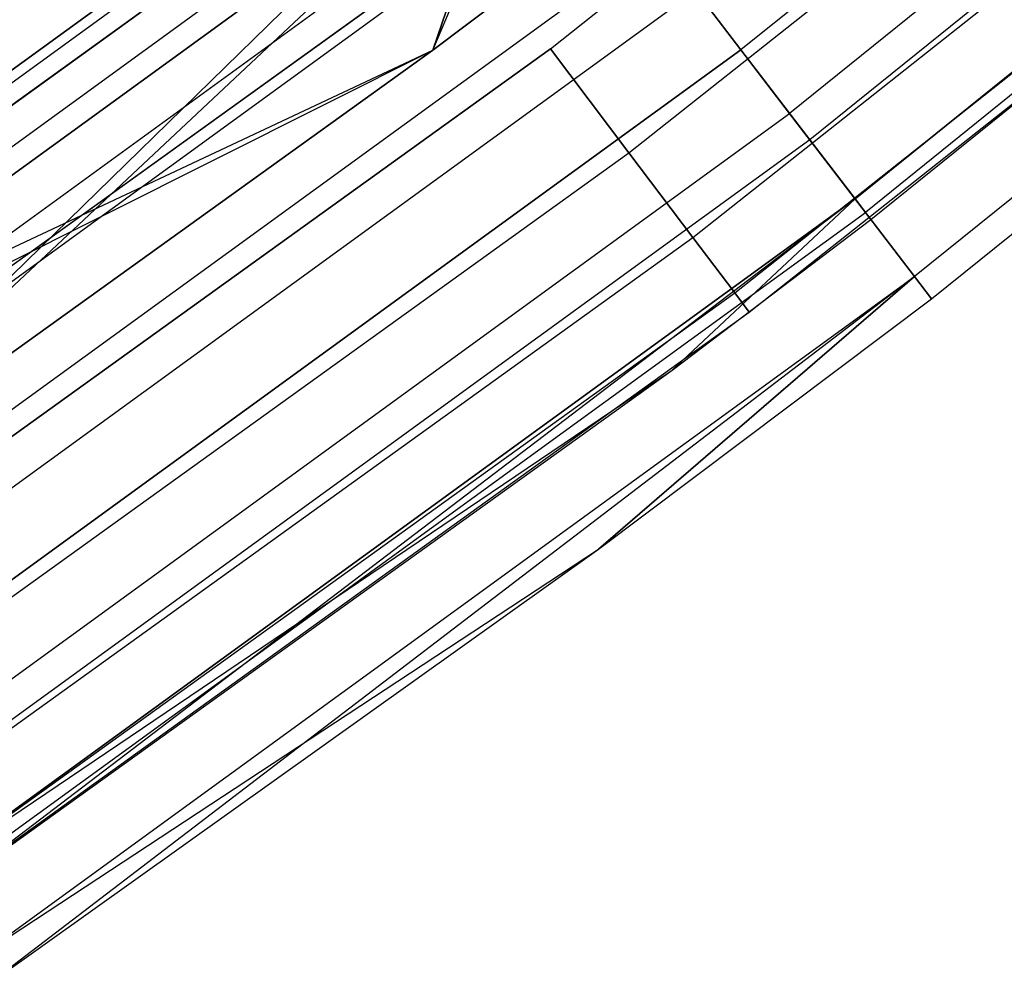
# Model space of a CAD drawing. Extents: x -176 to 176, y -176 to 176.
# Tile 178 of 208: x 65.65 to 70.58, y -95.12 to -90.31. Entities that reach past the tile are written whole.
import ezdxf

# ---------------------------------------------------------------- set-up
doc = ezdxf.new("R2010")
doc.units = 0
doc.header["$LTSCALE"] = 25.4
doc.layers.get('0').update_dxf_attribs({"linetype": 'CONTINUOUS'})

# ---------------------------------------------------------------- blocks, each defined once
blk = doc.blocks.new('BIURKOWA_B_STL')
at = {"color": 0}
for p, q in [((73.7187, -86.8646, 0.7291), (69.2612, -90.4589, 0.7291)), ((73.7187, -86.8646, 0.7291), (69.2612, -90.4589, 0.7291)), ((73.7187, -86.8646, 201.2709), (69.2612, -90.4589, 201.2709)), ((73.7187, -86.8646, 201.2709), (69.2612, -90.4589, 201.2709)), ((73.978, -87.1701, 201.6168), (69.5047, -90.777, 201.6168)), ((73.978, -87.1701, 201.6168), (69.5047, -90.777, 201.6168)), ((73.978, -87.1701, 0.3832), (69.5047, -90.777, 0.3832)), ((73.978, -87.1701, 0.3832), (69.5047, -90.777, 0.3832)), ((68.307, -90.4531, 201.4696), (72.4116, -87.2019, 201.4696)), ((68.307, -90.4531, 197.5304), (72.4116, -87.2019, 197.5304)), ((68.307, -90.4531, 197.5304), (72.4116, -87.2019, 197.5304)), ((68.307, -90.4531, 201.4696), (72.4116, -87.2019, 201.4696)), ((68.307, -90.4531, 4.4696), (72.4116, -87.2019, 4.4696)), ((68.307, -90.4531, 0.5304), (72.4116, -87.2019, 0.5304)), ((68.307, -90.4531, 0.5304), (72.4116, -87.2019, 0.5304)), ((68.307, -90.4531, 4.4696), (72.4116, -87.2019, 4.4696)), ((74.086, -87.2974, 1.1738), (69.6062, -90.9095, 1.1738)), ((74.086, -87.2974, 1.1738), (69.6062, -90.9095, 1.1738)), ((74.086, -87.2974, 200.8262), (69.6062, -90.9095, 200.8262)), ((74.086, -87.2974, 200.8262), (69.6062, -90.9095, 200.8262)), ((69.833, -91.2057, 1.7908), (74.3273, -87.5818, 1.7908)), ((69.833, -91.2057, 1.7908), (74.3273, -87.5818, 1.7908)), ((74.3273, -87.5818, 200.2092), (69.833, -91.2057, 200.2092)), ((74.3273, -87.5818, 200.2092), (69.833, -91.2057, 200.2092)), ((74.382, -87.6463, 201.0587), (69.8844, -91.2728, 201.0587)), ((74.382, -87.6463, 201.0587), (69.8844, -91.2728, 201.0587)), ((74.382, -87.6463, 0.9413), (69.8844, -91.2728, 0.9413)), ((74.382, -87.6463, 0.9413), (69.8844, -91.2728, 0.9413)), ((68.7003, -90.974, 201.2321), (72.8285, -87.7041, 201.2321)), ((68.7003, -90.974, 201.2321), (72.8285, -87.7041, 201.2321)), ((68.7003, -90.974, 197.7679), (72.8285, -87.7041, 197.7679)), ((68.7003, -90.974, 197.7679), (72.8285, -87.7041, 197.7679)), ((68.7003, -90.974, 4.2321), (72.8285, -87.7041, 4.2321)), ((68.7003, -90.974, 4.2321), (72.8285, -87.7041, 4.2321)), ((68.7003, -90.974, 0.7679), (72.8285, -87.7041, 0.7679)), ((68.7003, -90.974, 0.7679), (72.8285, -87.7041, 0.7679)), ((69.912, -91.3089, 2.5), (74.4114, -87.6809, 2.5)), ((69.912, -91.3089, 2.5), (74.4114, -87.6809, 2.5)), ((69.912, -91.3089, 199.5), (74.4114, -87.6809, 199.5)), ((69.912, -91.3089, 199.5), (74.4114, -87.6809, 199.5)), ((74.6442, -87.9551, 200.3257), (70.1307, -91.5945, 200.3257)), ((74.6442, -87.9551, 200.3257), (70.1307, -91.5945, 200.3257)), ((74.6442, -87.9551, 1.6743), (70.1307, -91.5945, 1.6743)), ((74.6442, -87.9551, 1.6743), (70.1307, -91.5945, 1.6743)), ((70.216, -91.7059, 199.5), (74.735, -88.0621, 199.5)), ((70.216, -91.7059, 199.5), (74.735, -88.0621, 199.5)), ((70.216, -91.7059, 2.5), (74.735, -88.0621, 2.5)), ((70.216, -91.7059, 2.5), (74.735, -88.0621, 2.5)), ((69.021, -91.3986, 200.7856), (73.1685, -88.1134, 200.7856)), ((69.021, -91.3986, 200.7856), (73.1685, -88.1134, 200.7856)), ((69.021, -91.3986, 198.2144), (73.1685, -88.1134, 198.2144)), ((69.021, -91.3986, 198.2144), (73.1685, -88.1134, 198.2144)), ((69.021, -91.3986, 3.7856), (73.1685, -88.1134, 3.7856)), ((69.021, -91.3986, 3.7856), (73.1685, -88.1134, 3.7856)), ((69.021, -91.3986, 1.2144), (73.1685, -88.1134, 1.2144)), ((69.021, -91.3986, 1.2144), (73.1685, -88.1134, 1.2144)), ((69.2303, -91.6757, 200.184), (73.3903, -88.3806, 200.184)), ((69.2303, -91.6757, 200.184), (73.3903, -88.3806, 200.184)), ((69.2303, -91.6757, 198.816), (73.3903, -88.3806, 198.816)), ((69.2303, -91.6757, 198.816), (73.3903, -88.3806, 198.816)), ((69.2303, -91.6757, 3.184), (73.3903, -88.3806, 3.184)), ((69.2303, -91.6757, 3.184), (73.3903, -88.3806, 3.184)), ((69.2303, -91.6757, 1.816), (73.3903, -88.3806, 1.816)), ((69.2303, -91.6757, 1.816), (73.3903, -88.3806, 1.816)), ((69.303, -91.772, 199.5), (73.4674, -88.4734, 199.5)), ((69.303, -91.772, 199.5), (73.4674, -88.4734, 199.5)), ((69.303, -91.772, 2.5), (73.4674, -88.4734, 2.5)), ((69.303, -91.772, 2.5), (73.4674, -88.4734, 2.5)), ((68.0054, -88.8188, 0.854), (63.4569, -92.1235, 0.854)), ((68.0054, -88.8188, 0.854), (63.4569, -92.1235, 0.854)), ((63.4569, -92.1235, 201.146), (68.0054, -88.8188, 201.146)), ((63.4569, -92.1235, 201.146), (68.0054, -88.8188, 201.146)), ((63.4861, -92.1659, 201.7524), (68.0367, -88.8597, 201.7524)), ((63.4861, -92.1659, 201.7524), (68.0367, -88.8597, 201.7524)), ((63.4861, -92.1659, 0.2476), (68.0367, -88.8597, 0.2476)), ((63.4861, -92.1659, 0.2476), (68.0367, -88.8597, 0.2476)), ((63.633, -92.3792, 197.1403), (68.1942, -89.0653, 197.1403)), ((63.633, -92.3792, 197.1403), (68.1942, -89.0653, 197.1403)), ((63.633, -92.3792, 4.8597), (68.1942, -89.0653, 4.8597)), ((63.633, -92.3792, 4.8597), (68.1942, -89.0653, 4.8597)), ((68.1942, -89.0653, 4.8597), (64.1014, -93.0592, 5)), ((68.1942, -89.0653, 4.8597), (64.1014, -93.0592, 5)), ((67.7184, -90.4612, 197), (68.1942, -89.0653, 197.1403)), ((67.7184, -90.4612, 197), (68.1942, -89.0653, 197.1403)), ((68.1942, -89.0653, 4.8597), (67.7184, -90.4612, 5)), ((68.1942, -89.0653, 4.8597), (67.7184, -90.4612, 5)), ((63.6991, -92.4751, 4.37), (68.265, -89.1578, 4.37)), ((63.6991, -92.4751, 4.37), (68.265, -89.1578, 4.37)), ((68.265, -89.1578, 197.63), (63.6991, -92.4751, 197.63)), ((68.265, -89.1578, 197.63), (63.6991, -92.4751, 197.63)), ((68.265, -89.1578, 197.63), (64.1014, -93.0592, 197.5)), ((68.265, -89.1578, 197.63), (64.1014, -93.0592, 197.5)), ((67.7184, -90.4612, 4.5), (68.265, -89.1578, 4.37)), ((67.7184, -90.4612, 4.5), (68.265, -89.1578, 4.37)), ((67.7184, -90.4612, 197.5), (68.265, -89.1578, 197.63)), ((67.7184, -90.4612, 197.5), (68.265, -89.1578, 197.63)), ((68.4052, -89.3409, 0.5581), (63.8299, -92.665, 0.5581)), ((68.4052, -89.3409, 0.5581), (63.8299, -92.665, 0.5581)), ((68.4052, -89.3409, 201.4419), (63.8299, -92.665, 201.4419)), ((68.4052, -89.3409, 201.4419), (63.8299, -92.665, 201.4419)), ((63.2953, -92.3997, 201.2321), (67.4951, -89.3779, 201.2321)), ((63.2953, -92.3997, 201.2321), (67.4951, -89.3779, 201.2321)), ((67.4951, -89.3779, 197.7679), (63.2953, -92.3997, 197.7679)), ((67.4951, -89.3779, 197.7679), (63.2953, -92.3997, 197.7679)), ((63.2953, -92.3997, 4.2321), (67.4951, -89.3779, 4.2321)), ((63.2953, -92.3997, 4.2321), (67.4951, -89.3779, 4.2321)), ((67.4951, -89.3779, 0.7679), (63.2953, -92.3997, 0.7679)), ((67.4951, -89.3779, 0.7679), (63.2953, -92.3997, 0.7679)), ((63.9426, -92.8287, 201.9843), (68.526, -89.4987, 201.9843)), ((63.9426, -92.8287, 201.9843), (68.526, -89.4987, 201.9843)), ((63.9426, -92.8287, 0.0157), (68.526, -89.4987, 0.0157)), ((63.9426, -92.8287, 0.0157), (68.526, -89.4987, 0.0157)), ((68.6961, -89.7209, 197), (67.7184, -90.4612, 197)), ((67.7184, -90.4612, 5), (68.6961, -89.7209, 5)), ((67.7184, -90.4612, 5), (68.6961, -89.7209, 5)), ((67.7184, -90.4612, 4.5), (68.6961, -89.7209, 4.5)), ((67.7184, -90.4612, 4.5), (68.6961, -89.7209, 4.5)), ((67.7184, -90.4612, 197.5), (68.6961, -89.7209, 197.5)), ((67.7184, -90.4612, 197.5), (68.6961, -89.7209, 197.5)), ((68.6961, -89.7209, 197), (67.7184, -90.4612, 197)), ((63.6641, -92.9382, 201.4696), (67.8884, -89.8988, 201.4696)), ((67.8884, -89.8988, 197.5304), (63.6641, -92.9382, 197.5304)), ((67.8884, -89.8988, 197.5304), (63.6641, -92.9382, 197.5304)), ((63.6641, -92.9382, 201.4696), (67.8884, -89.8988, 201.4696)), ((63.6641, -92.9382, 4.4696), (67.8884, -89.8988, 4.4696)), ((67.8884, -89.8988, 0.5304), (63.6641, -92.9382, 0.5304)), ((67.8884, -89.8988, 0.5304), (63.6641, -92.9382, 0.5304)), ((63.6641, -92.9382, 4.4696), (67.8884, -89.8988, 4.4696)), ((68.8427, -89.9123, 0.5146), (64.2381, -93.2577, 0.5146)), ((68.8427, -89.9123, 0.5146), (64.2381, -93.2577, 0.5146)), ((68.8427, -89.9123, 201.4854), (64.2381, -93.2577, 201.4854)), ((68.8427, -89.9123, 201.4854), (64.2381, -93.2577, 201.4854)), ((68.8427, -89.9123, 0.5146), (69.2612, -90.4589, 0.7291)), ((68.8427, -89.9123, 0.5146), (69.2612, -90.4589, 0.7291)), ((68.8427, -89.9123, 201.4854), (69.2612, -90.4589, 201.2709)), ((68.8427, -89.9123, 201.4854), (69.2612, -90.4589, 201.2709)), ((64.417, -93.5173, 201.9373), (69.0343, -90.1626, 201.9373)), ((64.417, -93.5173, 201.9373), (69.0343, -90.1626, 201.9373)), ((64.417, -93.5173, 0.0627), (69.0343, -90.1626, 0.0627)), ((64.417, -93.5173, 0.0627), (69.0343, -90.1626, 0.0627)), ((69.5047, -90.777, 201.6168), (69.0343, -90.1626, 201.9373)), ((69.5047, -90.777, 201.6168), (69.0343, -90.1626, 201.9373)), ((69.0343, -90.1626, 0.0627), (69.5047, -90.777, 0.3832)), ((69.0343, -90.1626, 0.0627), (69.5047, -90.777, 0.3832)), ((63.633, -92.3792, 197.1403), (67.7184, -90.4612, 197)), ((63.633, -92.3792, 197.1403), (67.7184, -90.4612, 197)), ((63.6991, -92.4751, 4.37), (67.7184, -90.4612, 4.5)), ((63.6991, -92.4751, 4.37), (67.7184, -90.4612, 4.5)), ((64.0567, -93.5112, 201.4696), (68.307, -90.4531, 201.4696)), ((68.307, -90.4531, 197.5304), (64.0567, -93.5112, 197.5304)), ((68.307, -90.4531, 197.5304), (64.0567, -93.5112, 197.5304)), ((64.0567, -93.5112, 201.4696), (68.307, -90.4531, 201.4696)), ((64.0567, -93.5112, 4.4696), (68.307, -90.4531, 4.4696)), ((68.307, -90.4531, 0.5304), (64.0567, -93.5112, 0.5304)), ((68.307, -90.4531, 0.5304), (64.0567, -93.5112, 0.5304)), ((64.0567, -93.5112, 4.4696), (68.307, -90.4531, 4.4696)), ((67.7184, -90.4612, 197), (64.1014, -93.0592, 197)), ((64.1014, -93.0592, 5), (67.7184, -90.4612, 5)), ((64.1014, -93.0592, 5), (67.7184, -90.4612, 5)), ((64.1014, -93.0592, 4.5), (67.7184, -90.4612, 4.5)), ((64.1014, -93.0592, 4.5), (67.7184, -90.4612, 4.5)), ((64.1014, -93.0592, 197.5), (67.7184, -90.4612, 197.5)), ((64.1014, -93.0592, 197.5), (67.7184, -90.4612, 197.5)), ((67.7184, -90.4612, 197), (64.1014, -93.0592, 197)), ((64.6286, -93.8246, 0.7291), (69.2612, -90.4589, 0.7291)), ((64.6286, -93.8246, 0.7291), (69.2612, -90.4589, 0.7291)), ((69.2612, -90.4589, 201.2709), (64.6286, -93.8246, 201.2709)), ((69.2612, -90.4589, 201.2709), (64.6286, -93.8246, 201.2709)), ((67.7184, -90.4612, 5), (67.7184, -90.4612, 4.5)), ((67.7184, -90.4612, 5), (67.7184, -90.4612, 4.5)), ((67.7184, -90.4612, 197.5), (67.7184, -90.4612, 197)), ((67.7184, -90.4612, 197.5), (67.7184, -90.4612, 197)), ((68.7003, -90.974, 201.2321), (68.307, -90.4531, 201.4696)), ((68.7003, -90.974, 201.2321), (68.307, -90.4531, 201.4696)), ((68.307, -90.4531, 197.5304), (68.7003, -90.974, 197.7679)), ((68.307, -90.4531, 197.5304), (68.7003, -90.974, 197.7679)), ((68.7003, -90.974, 4.2321), (68.307, -90.4531, 4.4696)), ((68.7003, -90.974, 4.2321), (68.307, -90.4531, 4.4696)), ((68.307, -90.4531, 0.5304), (68.7003, -90.974, 0.7679)), ((68.307, -90.4531, 0.5304), (68.7003, -90.974, 0.7679)), ((69.6062, -90.9095, 1.1738), (69.2612, -90.4589, 0.7291)), ((69.6062, -90.9095, 1.1738), (69.2612, -90.4589, 0.7291)), ((69.2612, -90.4589, 201.2709), (69.6062, -90.9095, 200.8262)), ((69.2612, -90.4589, 201.2709), (69.6062, -90.9095, 200.8262)), ((64.8559, -94.1545, 201.6168), (69.5047, -90.777, 201.6168)), ((64.8559, -94.1545, 201.6168), (69.5047, -90.777, 201.6168)), ((64.8559, -94.1545, 0.3832), (69.5047, -90.777, 0.3832)), ((64.8559, -94.1545, 0.3832), (69.5047, -90.777, 0.3832)), ((69.8844, -91.2728, 201.0587), (69.5047, -90.777, 201.6168)), ((69.8844, -91.2728, 201.0587), (69.5047, -90.777, 201.6168)), ((69.5047, -90.777, 0.3832), (69.8844, -91.2728, 0.9413)), ((69.5047, -90.777, 0.3832), (69.8844, -91.2728, 0.9413)), ((69.6062, -90.9095, 1.1738), (64.9506, -94.292, 1.1738)), ((69.6062, -90.9095, 1.1738), (64.9506, -94.292, 1.1738)), ((69.6062, -90.9095, 200.8262), (64.9506, -94.292, 200.8262)), ((69.6062, -90.9095, 200.8262), (64.9506, -94.292, 200.8262)), ((69.833, -91.2057, 1.7908), (69.6062, -90.9095, 1.1738)), ((69.833, -91.2057, 1.7908), (69.6062, -90.9095, 1.1738)), ((69.6062, -90.9095, 200.8262), (69.833, -91.2057, 200.2092)), ((69.6062, -90.9095, 200.8262), (69.833, -91.2057, 200.2092)), ((64.4256, -94.0497, 201.2321), (68.7003, -90.974, 201.2321)), ((64.4256, -94.0497, 201.2321), (68.7003, -90.974, 201.2321)), ((64.4256, -94.0497, 197.7679), (68.7003, -90.974, 197.7679)), ((64.4256, -94.0497, 197.7679), (68.7003, -90.974, 197.7679)), ((64.4256, -94.0497, 4.2321), (68.7003, -90.974, 4.2321)), ((64.4256, -94.0497, 4.2321), (68.7003, -90.974, 4.2321)), ((64.4256, -94.0497, 0.7679), (68.7003, -90.974, 0.7679)), ((64.4256, -94.0497, 0.7679), (68.7003, -90.974, 0.7679)), ((69.021, -91.3986, 200.7856), (68.7003, -90.974, 201.2321)), ((69.021, -91.3986, 200.7856), (68.7003, -90.974, 201.2321)), ((68.7003, -90.974, 197.7679), (69.021, -91.3986, 198.2144)), ((68.7003, -90.974, 197.7679), (69.021, -91.3986, 198.2144)), ((69.021, -91.3986, 3.7856), (68.7003, -90.974, 4.2321)), ((69.021, -91.3986, 3.7856), (68.7003, -90.974, 4.2321)), ((68.7003, -90.974, 0.7679), (69.021, -91.3986, 1.2144)), ((68.7003, -90.974, 0.7679), (69.021, -91.3986, 1.2144)), ((69.833, -91.2057, 1.7908), (65.1622, -94.5992, 1.7908)), ((69.833, -91.2057, 1.7908), (65.1622, -94.5992, 1.7908)), ((65.1622, -94.5992, 200.2092), (69.833, -91.2057, 200.2092)), ((65.1622, -94.5992, 200.2092), (69.833, -91.2057, 200.2092)), ((69.833, -91.2057, 1.7908), (65.2359, -94.7063, 2.5)), ((69.833, -91.2057, 1.7908), (65.2359, -94.7063, 2.5)), ((68.9169, -92.0622, 2.5), (69.833, -91.2057, 1.7908)), ((68.9169, -92.0622, 2.5), (69.833, -91.2057, 1.7908)), ((68.9169, -92.0622, 199.5), (69.833, -91.2057, 200.2092)), ((68.9169, -92.0622, 199.5), (69.833, -91.2057, 200.2092)), ((69.833, -91.2057, 1.7908), (69.912, -91.3089, 2.5)), ((69.833, -91.2057, 1.7908), (69.912, -91.3089, 2.5)), ((69.833, -91.2057, 200.2092), (69.912, -91.3089, 199.5)), ((69.833, -91.2057, 200.2092), (69.912, -91.3089, 199.5)), ((65.2102, -94.6688, 201.0587), (69.8844, -91.2728, 201.0587)), ((65.2102, -94.6688, 201.0587), (69.8844, -91.2728, 201.0587)), ((65.2102, -94.6688, 0.9413), (69.8844, -91.2728, 0.9413)), ((65.2102, -94.6688, 0.9413), (69.8844, -91.2728, 0.9413)), ((70.1307, -91.5945, 200.3257), (69.8844, -91.2728, 201.0587)), ((70.1307, -91.5945, 200.3257), (69.8844, -91.2728, 201.0587)), ((69.8844, -91.2728, 0.9413), (70.1307, -91.5945, 1.6743)), ((69.8844, -91.2728, 0.9413), (70.1307, -91.5945, 1.6743)), ((68.9169, -92.0622, 2.5), (69.912, -91.3089, 2.5)), ((68.9169, -92.0622, 2.5), (69.912, -91.3089, 2.5)), ((68.9169, -92.0622, 199.5), (69.912, -91.3089, 199.5)), ((68.9169, -92.0622, 199.5), (69.912, -91.3089, 199.5)), ((69.912, -91.3089, 2.5), (69.912, -91.3089, 199.5)), ((69.912, -91.3089, 2.5), (69.912, -91.3089, 199.5)), ((64.7263, -94.4887, 200.7856), (69.021, -91.3986, 200.7856)), ((64.7263, -94.4887, 200.7856), (69.021, -91.3986, 200.7856)), ((64.7263, -94.4887, 198.2144), (69.021, -91.3986, 198.2144)), ((64.7263, -94.4887, 198.2144), (69.021, -91.3986, 198.2144)), ((64.7263, -94.4887, 3.7856), (69.021, -91.3986, 3.7856)), ((64.7263, -94.4887, 3.7856), (69.021, -91.3986, 3.7856)), ((64.7263, -94.4887, 1.2144), (69.021, -91.3986, 1.2144)), ((64.7263, -94.4887, 1.2144), (69.021, -91.3986, 1.2144)), ((69.2303, -91.6757, 200.184), (69.021, -91.3986, 200.7856)), ((69.2303, -91.6757, 200.184), (69.021, -91.3986, 200.7856)), ((69.021, -91.3986, 198.2144), (69.2303, -91.6757, 198.816)), ((69.021, -91.3986, 198.2144), (69.2303, -91.6757, 198.816)), ((69.2303, -91.6757, 3.184), (69.021, -91.3986, 3.7856)), ((69.2303, -91.6757, 3.184), (69.021, -91.3986, 3.7856)), ((69.021, -91.3986, 1.2144), (69.2303, -91.6757, 1.816)), ((69.021, -91.3986, 1.2144), (69.2303, -91.6757, 1.816)), ((65.44, -95.0025, 200.3257), (70.1307, -91.5945, 200.3257)), ((65.44, -95.0025, 200.3257), (70.1307, -91.5945, 200.3257)), ((65.44, -95.0025, 1.6743), (70.1307, -91.5945, 1.6743)), ((65.44, -95.0025, 1.6743), (70.1307, -91.5945, 1.6743)), ((70.1307, -91.5945, 200.3257), (65.5196, -95.118, 199.5)), ((70.1307, -91.5945, 200.3257), (65.5196, -95.118, 199.5)), ((70.1307, -91.5945, 200.3257), (68.5472, -92.9599, 199.5)), ((70.1307, -91.5945, 200.3257), (68.5472, -92.9599, 199.5)), ((68.5472, -92.9599, 2.5), (70.1307, -91.5945, 1.6743)), ((68.5472, -92.9599, 2.5), (70.1307, -91.5945, 1.6743)), ((70.216, -91.7059, 199.5), (70.1307, -91.5945, 200.3257)), ((70.216, -91.7059, 199.5), (70.1307, -91.5945, 200.3257)), ((70.1307, -91.5945, 1.6743), (70.216, -91.7059, 2.5)), ((70.1307, -91.5945, 1.6743), (70.216, -91.7059, 2.5)), ((64.9225, -94.7752, 200.184), (69.2303, -91.6757, 200.184)), ((64.9225, -94.7752, 200.184), (69.2303, -91.6757, 200.184)), ((64.9225, -94.7752, 198.816), (69.2303, -91.6757, 198.816)), ((64.9225, -94.7752, 198.816), (69.2303, -91.6757, 198.816)), ((64.9225, -94.7752, 3.184), (69.2303, -91.6757, 3.184)), ((64.9225, -94.7752, 3.184), (69.2303, -91.6757, 3.184)), ((64.9225, -94.7752, 1.816), (69.2303, -91.6757, 1.816)), ((64.9225, -94.7752, 1.816), (69.2303, -91.6757, 1.816)), ((68.5472, -92.9599, 199.5), (70.216, -91.7059, 199.5)), ((68.5472, -92.9599, 199.5), (70.216, -91.7059, 199.5)), ((68.5472, -92.9599, 2.5), (70.216, -91.7059, 2.5)), ((68.5472, -92.9599, 2.5), (70.216, -91.7059, 2.5)), ((69.303, -91.772, 199.5), (69.2303, -91.6757, 200.184)), ((69.303, -91.772, 199.5), (69.2303, -91.6757, 200.184)), ((69.2303, -91.6757, 198.816), (69.303, -91.772, 199.5)), ((69.2303, -91.6757, 198.816), (69.303, -91.772, 199.5)), ((69.303, -91.772, 2.5), (69.2303, -91.6757, 3.184)), ((69.303, -91.772, 2.5), (69.2303, -91.6757, 3.184)), ((69.2303, -91.6757, 1.816), (69.303, -91.772, 2.5)), ((69.2303, -91.6757, 1.816), (69.303, -91.772, 2.5)), ((70.216, -91.7059, 199.5), (70.216, -91.7059, 2.5)), ((70.216, -91.7059, 199.5), (70.216, -91.7059, 2.5)), ((64.9907, -94.8747, 199.5), (69.303, -91.772, 199.5)), ((64.9907, -94.8747, 199.5), (69.303, -91.772, 199.5)), ((64.9907, -94.8747, 2.5), (69.303, -91.772, 2.5)), ((64.9907, -94.8747, 2.5), (69.303, -91.772, 2.5)), ((65.1622, -94.5992, 200.2092), (68.9169, -92.0622, 199.5)), ((65.1622, -94.5992, 200.2092), (68.9169, -92.0622, 199.5)), ((65.2359, -94.7063, 2.5), (68.9169, -92.0622, 2.5)), ((65.2359, -94.7063, 2.5), (68.9169, -92.0622, 2.5)), ((65.2359, -94.7063, 199.5), (68.9169, -92.0622, 199.5)), ((65.2359, -94.7063, 199.5), (68.9169, -92.0622, 199.5)), ((68.9169, -92.0622, 2.5), (68.9169, -92.0622, 199.5)), ((68.9169, -92.0622, 2.5), (68.9169, -92.0622, 199.5)), ((65.44, -95.0025, 1.6743), (68.5472, -92.9599, 2.5)), ((65.44, -95.0025, 1.6743), (68.5472, -92.9599, 2.5)), ((65.5196, -95.118, 199.5), (68.5472, -92.9599, 199.5)), ((65.5196, -95.118, 199.5), (68.5472, -92.9599, 199.5)), ((65.5196, -95.118, 2.5), (68.5472, -92.9599, 2.5)), ((65.5196, -95.118, 2.5), (68.5472, -92.9599, 2.5)), ((68.5472, -92.9599, 199.5), (68.5472, -92.9599, 2.5)), ((68.5472, -92.9599, 199.5), (68.5472, -92.9599, 2.5))]:
    blk.add_line(p, q, dxfattribs=at)

msp = doc.modelspace()

# ---------------------------------------------------------------- block references
at = {"color": 253}
msp.add_blockref('BIURKOWA_B_STL', (0, 0), dxfattribs=at)

doc.saveas('drawing.dxf')
